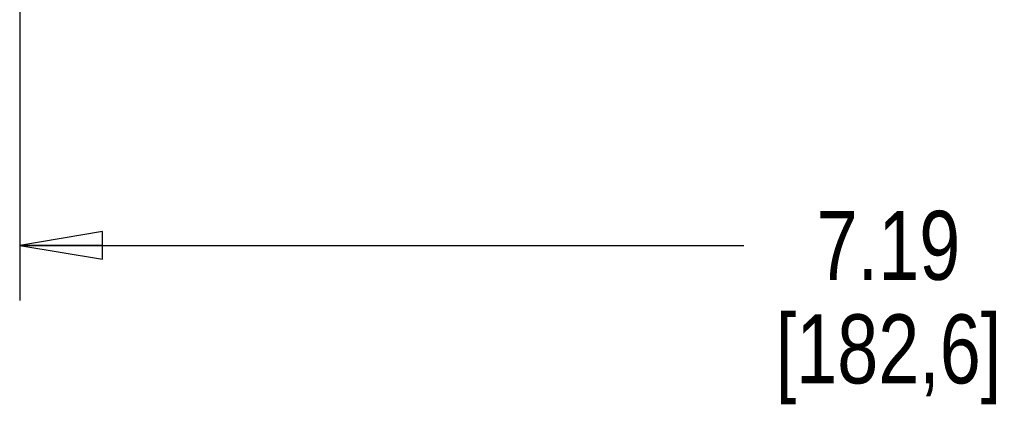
# Model space of a CAD drawing. Header units: inches. Extents: x 0 to 34, y 0 to 22.
# Tile 17 of 25: x 24.3 to 26.6, y 2.8 to 3.7. Entities that reach past the tile are written whole.
import ezdxf

# ---------------------------------------------------------------- set-up
doc = ezdxf.new("R2010")
doc.units = ezdxf.units.IN
doc.header["$LTSCALE"] = 1.87
doc.header["$MEASUREMENT"] = 0
doc.layers.get('0').update_dxf_attribs({"linetype": 'CONTINUOUS'})
doc.styles.get("Standard").update_dxf_attribs({"font": 'txt', "width": 0.8})
doc.dimstyles.new('DIMSTYLE_2', dxfattribs={"dimtxt": 0.15625, "dimasz": 0.1875, "dimexe": 0.18, "dimexo": 0.0625, "dimgap": 0.09, "dimtad": 0, "dimtih": 1, "dimtoh": 1, "dimlfac": 1.666667, "dimzin": 4, "dimdsep": 46, "dimtxsty": 'STANDARD', "dimblk": 'CLOSED', "dimblk1": 'CLOSED', "dimblk2": 'CLOSED', "dimcen": 0.09, "dimadec": 0, "dimazin": 0, "dimtfac": 1, "dimtofl": 0, "dimtmove": 0, "dimatfit": 3, "dimldrblk": 'CLOSED', "dimfxl": 1, "dimtolj": 1, "dimtzin": 4, "dimarcsym": 0})

# ---------------------------------------------------------------- blocks, each defined once
blk = doc.blocks.new('_CLOSED')
at = {"color": 0, "linetype": 'BYBLOCK'}
for p, q in [((0, 0), (-1, 0.167)), ((-1, 0.167), (-1, -0.167)), ((-1, -0.167), (0, 0)), ((-1, 0), (0, 0))]:
    blk.add_line(p, q, dxfattribs=at)
blk = doc.blocks.new('*D6')
at = {"color": 2, "linetype": 'CONTINUOUS'}
for p, q in [((28.6427, 4.3174), (28.6427, 3.027)), ((24.3305, 4.3059), (24.3305, 3.027)), ((24.3305, 3.152), (25.971, 3.152)), ((28.6427, 3.152), (27.0022, 3.152))]:
    blk.add_line(p, q, dxfattribs=at)
at = {"color": 2, "linetype": 'CONTINUOUS', "xscale": 0.1875, "yscale": 0.1875, "zscale": 0.1875, "rotation": 180}
blk.add_blockref('_CLOSED', (24.3305, 3.152), dxfattribs=at)
at = {"color": 2, "linetype": 'CONTINUOUS', "xscale": 0.1875, "yscale": 0.1875, "zscale": 0.1875}
blk.add_blockref('_CLOSED', (28.6427, 3.152), dxfattribs=at)
at = {"color": 2, "linetype": 'CONTINUOUS', "insert": (26.2991, 3.2302), "char_height": 0.15625, "width": 0.875, "attachment_point": 2, "line_spacing_factor": 0.9}
blk.add_mtext('7.19\\P[182,6]', dxfattribs=at)

msp = doc.modelspace()

# ---------------------------------------------------------------- dimensions: what is measured, and where the dimension line sits
at = {"color": 2, "linetype": 'CONTINUOUS'}
dim = msp.add_linear_dim(base=(24.3305, 3.152), p1=(28.6427, 4.3174), p2=(24.3305, 4.3059), angle=180, dimstyle='DIMSTYLE_2', dxfattribs=at)
dim.commit()
dim.dimension.update_dxf_attribs({"geometry": '*D6', "text_midpoint": (26.3303, 3.0349), "dimtype": 160})

doc.saveas('drawing.dxf')
